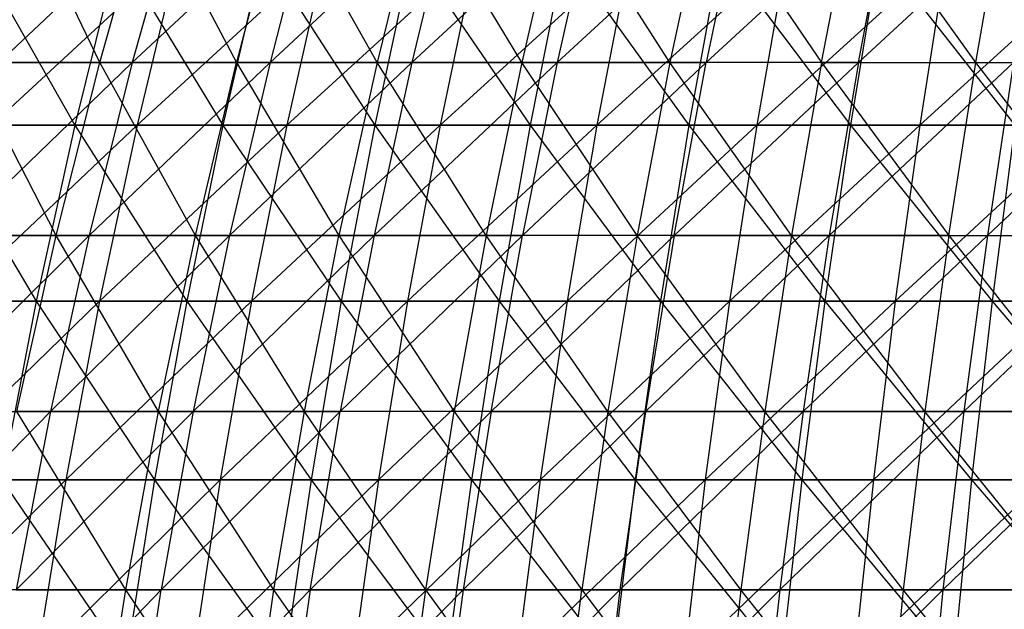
# Model space of a CAD drawing. Extents: x -125 to 125, y -143 to 0.
# Tile 211 of 256: x -31 to -18, y -66 to -58. Entities that reach past the tile are written whole.
import ezdxf

# ---------------------------------------------------------------- set-up
doc = ezdxf.new("R2010")
doc.units = 0
doc.header["$LTSCALE"] = 25.4
doc.layers.get('0').update_dxf_attribs({"linetype": 'CONTINUOUS'})

# ---------------------------------------------------------------- blocks, each defined once
blk = doc.blocks.new('NL2500027000_STL_3')
at = {"color": 0}
for p, q in [((-29.325, -56.53, -40.438), (-31.726, -58.784, -39.958)), ((-29.325, -56.53, -40.438), (-31.726, -58.784, -39.958)), ((-30.385, -58.784, 40.986), (-31.471, -56.53, 38.792)), ((-30.385, -58.784, 40.986), (-31.471, -56.53, 38.792)), ((-30.385, -58.784, 40.986), (-29.749, -56.53, 40.127)), ((-30.385, -58.784, 40.986), (-29.749, -56.53, 40.127)), ((-29.325, -56.53, -40.438), (-29.952, -58.784, -41.304)), ((-29.952, -58.784, -41.304), (-27.533, -56.53, -41.679)), ((-29.325, -56.53, -40.438), (-29.952, -58.784, -41.304)), ((-29.952, -58.784, -41.304), (-27.533, -56.53, -41.679)), ((-29.749, -56.53, 40.127), (-28.569, -58.784, 42.273)), ((-29.749, -56.53, 40.127), (-28.569, -58.784, 42.273)), ((-27.97, -56.53, 41.387), (-28.569, -58.784, 42.273)), ((-27.97, -56.53, 41.387), (-28.569, -58.784, 42.273)), ((-27.533, -56.53, -41.679), (-28.122, -58.784, -42.571)), ((-28.122, -58.784, -42.571), (-25.689, -56.53, -42.84)), ((-27.533, -56.53, -41.679), (-28.122, -58.784, -42.571)), ((-28.122, -58.784, -42.571), (-25.689, -56.53, -42.84)), ((-26.698, -58.784, 43.479), (-27.97, -56.53, 41.387)), ((-26.698, -58.784, 43.479), (-27.97, -56.53, 41.387)), ((-26.138, -56.53, 42.567), (-26.698, -58.784, 43.479)), ((-26.138, -56.53, 42.567), (-26.698, -58.784, 43.479)), ((-25.689, -56.53, -42.84), (-26.239, -58.784, -43.757)), ((-26.239, -58.784, -43.757), (-23.795, -56.53, -43.92)), ((-25.689, -56.53, -42.84), (-26.239, -58.784, -43.757)), ((-26.239, -58.784, -43.757), (-23.795, -56.53, -43.92)), ((-24.776, -58.784, 44.602), (-26.138, -56.53, 42.567)), ((-24.776, -58.784, 44.602), (-26.138, -56.53, 42.567)), ((-24.256, -56.53, 43.667), (-24.776, -58.784, 44.602)), ((-24.256, -56.53, 43.667), (-24.776, -58.784, 44.602)), ((-23.795, -56.53, -43.92), (-24.305, -58.784, -44.86)), ((-24.305, -58.784, -44.86), (-21.857, -56.53, -44.916)), ((-23.795, -56.53, -43.92), (-24.305, -58.784, -44.86)), ((-24.305, -58.784, -44.86), (-21.857, -56.53, -44.916)), ((-22.807, -58.784, 45.64), (-24.256, -56.53, 43.667)), ((-22.807, -58.784, 45.64), (-24.256, -56.53, 43.667)), ((-22.329, -56.53, 44.684), (-22.807, -58.784, 45.64)), ((-22.329, -56.53, 44.684), (-22.807, -58.784, 45.64)), ((-22.329, -56.53, 44.684), (-20.794, -58.784, 46.592)), ((-22.329, -56.53, 44.684), (-20.794, -58.784, 46.592)), ((-19.877, -56.53, -45.827), (-22.325, -58.784, -45.878)), ((-21.857, -56.53, -44.916), (-22.325, -58.784, -45.878)), ((-19.877, -56.53, -45.827), (-22.325, -58.784, -45.878)), ((-21.857, -56.53, -44.916), (-22.325, -58.784, -45.878)), ((-20.794, -58.784, 46.592), (-20.358, -56.53, 45.615)), ((-20.794, -58.784, 46.592), (-20.358, -56.53, 45.615)), ((-18.742, -58.784, 47.454), (-20.358, -56.53, 45.615)), ((-18.742, -58.784, 47.454), (-20.358, -56.53, 45.615)), ((-20.303, -58.784, -46.808), (-19.877, -56.53, -45.827)), ((-20.303, -58.784, -46.808), (-19.877, -56.53, -45.827)), ((-20.303, -58.784, -46.808), (-17.859, -56.53, -46.65)), ((-20.303, -58.784, -46.808), (-17.859, -56.53, -46.65)), ((-18.742, -58.784, 47.454), (-18.349, -56.53, 46.46)), ((-18.742, -58.784, 47.454), (-18.349, -56.53, 46.46)), ((-32.022, -57.321, 43.835), (-30.714, -59.617, 45.996)), ((-32.022, -57.321, 43.835), (-30.714, -59.617, 45.996)), ((-29.335, -57.321, -45.676), (-31.823, -59.617, -45.236)), ((-29.335, -57.321, -45.676), (-31.823, -59.617, -45.236)), ((-30.146, -57.321, 45.146), (-30.714, -59.617, 45.996)), ((-30.146, -57.321, 45.146), (-30.714, -59.617, 45.996)), ((-30.146, -57.321, 45.146), (-28.747, -59.617, 47.25)), ((-30.146, -57.321, 45.146), (-28.747, -59.617, 47.25)), ((-29.335, -57.321, -45.676), (-29.888, -59.617, -46.537)), ((-29.335, -57.321, -45.676), (-29.888, -59.617, -46.537)), ((-27.384, -57.321, -46.872), (-29.888, -59.617, -46.537)), ((-27.384, -57.321, -46.872), (-29.888, -59.617, -46.537)), ((-28.216, -57.321, 46.376), (-28.747, -59.617, 47.25)), ((-28.216, -57.321, 46.376), (-28.747, -59.617, 47.25)), ((-28.216, -57.321, 46.376), (-26.73, -59.617, 48.42)), ((-28.216, -57.321, 46.376), (-26.73, -59.617, 48.42)), ((-27.384, -57.321, -46.872), (-27.899, -59.617, -47.755)), ((-27.384, -57.321, -46.872), (-27.899, -59.617, -47.755)), ((-25.383, -57.321, -47.985), (-27.899, -59.617, -47.755)), ((-25.383, -57.321, -47.985), (-27.899, -59.617, -47.755)), ((-26.236, -57.321, 47.525), (-26.73, -59.617, 48.42)), ((-26.236, -57.321, 47.525), (-26.73, -59.617, 48.42)), ((-26.236, -57.321, 47.525), (-24.665, -59.617, 49.504)), ((-26.236, -57.321, 47.525), (-24.665, -59.617, 49.504)), ((-25.383, -57.321, -47.985), (-25.861, -59.617, -48.889)), ((-25.383, -57.321, -47.985), (-25.861, -59.617, -48.889)), ((-23.338, -57.321, -49.013), (-25.861, -59.617, -48.889)), ((-23.338, -57.321, -49.013), (-25.861, -59.617, -48.889)), ((-24.209, -57.321, 48.588), (-24.665, -59.617, 49.504)), ((-24.209, -57.321, 48.588), (-24.665, -59.617, 49.504)), ((-24.209, -57.321, 48.588), (-22.556, -59.617, 50.499)), ((-24.209, -57.321, 48.588), (-22.556, -59.617, 50.499)), ((-23.338, -57.321, -49.013), (-23.777, -59.617, -49.936)), ((-23.338, -57.321, -49.013), (-23.777, -59.617, -49.936)), ((-21.251, -57.321, -49.953), (-23.777, -59.617, -49.936)), ((-21.251, -57.321, -49.953), (-23.777, -59.617, -49.936)), ((-22.139, -57.321, 49.566), (-22.556, -59.617, 50.499)), ((-22.139, -57.321, 49.566), (-22.556, -59.617, 50.499)), ((-22.139, -57.321, 49.566), (-20.407, -59.617, 51.405)), ((-22.139, -57.321, 49.566), (-20.407, -59.617, 51.405)), ((-21.251, -57.321, -49.953), (-21.651, -59.617, -50.894)), ((-21.251, -57.321, -49.953), (-21.651, -59.617, -50.894)), ((-19.126, -57.321, -50.804), (-21.651, -59.617, -50.894)), ((-19.126, -57.321, -50.804), (-21.651, -59.617, -50.894)), ((-20.03, -57.321, 50.455), (-20.407, -59.617, 51.405)), ((-20.03, -57.321, 50.455), (-20.407, -59.617, 51.405)), ((-20.03, -57.321, 50.455), (-18.222, -59.617, 52.22)), ((-20.03, -57.321, 50.455), (-18.222, -59.617, 52.22)), ((-19.126, -57.321, -50.804), (-19.486, -59.617, -51.761)), ((-19.126, -57.321, -50.804), (-19.486, -59.617, -51.761)), ((-16.967, -57.321, -51.565), (-19.486, -59.617, -51.761)), ((-16.967, -57.321, -51.565), (-19.486, -59.617, -51.761)), ((-32.331, -61.081, -40.72), (-29.952, -58.784, -41.304)), ((-32.331, -61.081, -40.72), (-29.952, -58.784, -41.304)), ((-30.385, -58.784, 40.986), (-32.144, -58.784, 39.622)), ((-30.385, -58.784, 40.986), (-32.144, -58.784, 39.622)), ((-30.965, -61.081, 41.768), (-32.144, -58.784, 39.622)), ((-30.965, -61.081, 41.768), (-32.144, -58.784, 39.622)), ((-31.726, -58.784, -39.958), (-29.952, -58.784, -41.304)), ((-31.726, -58.784, -39.958), (-29.952, -58.784, -41.304)), ((-30.965, -61.081, 41.768), (-30.385, -58.784, 40.986)), ((-30.965, -61.081, 41.768), (-30.385, -58.784, 40.986)), ((-29.952, -58.784, -41.304), (-30.524, -61.081, -42.092)), ((-30.524, -61.081, -42.092), (-28.122, -58.784, -42.571)), ((-29.952, -58.784, -41.304), (-30.524, -61.081, -42.092)), ((-30.524, -61.081, -42.092), (-28.122, -58.784, -42.571)), ((-28.569, -58.784, 42.273), (-30.385, -58.784, 40.986)), ((-28.569, -58.784, 42.273), (-30.385, -58.784, 40.986)), ((-29.114, -61.081, 43.079), (-30.385, -58.784, 40.986)), ((-29.114, -61.081, 43.079), (-30.385, -58.784, 40.986)), ((-29.952, -58.784, -41.304), (-28.122, -58.784, -42.571)), ((-29.952, -58.784, -41.304), (-28.122, -58.784, -42.571)), ((-29.114, -61.081, 43.079), (-28.569, -58.784, 42.273)), ((-29.114, -61.081, 43.079), (-28.569, -58.784, 42.273)), ((-28.122, -58.784, -42.571), (-28.659, -61.081, -43.383)), ((-28.659, -61.081, -43.383), (-26.239, -58.784, -43.757)), ((-28.122, -58.784, -42.571), (-28.659, -61.081, -43.383)), ((-28.659, -61.081, -43.383), (-26.239, -58.784, -43.757)), ((-28.569, -58.784, 42.273), (-27.207, -61.081, 44.308)), ((-26.698, -58.784, 43.479), (-28.569, -58.784, 42.273)), ((-26.698, -58.784, 43.479), (-28.569, -58.784, 42.273)), ((-28.569, -58.784, 42.273), (-27.207, -61.081, 44.308)), ((-28.122, -58.784, -42.571), (-26.239, -58.784, -43.757)), ((-28.122, -58.784, -42.571), (-26.239, -58.784, -43.757)), ((-26.698, -58.784, 43.479), (-27.207, -61.081, 44.308)), ((-26.698, -58.784, 43.479), (-27.207, -61.081, 44.308)), ((-26.239, -58.784, -43.757), (-26.739, -61.081, -44.592)), ((-26.739, -61.081, -44.592), (-24.305, -58.784, -44.86)), ((-26.239, -58.784, -43.757), (-26.739, -61.081, -44.592)), ((-26.739, -61.081, -44.592), (-24.305, -58.784, -44.86)), ((-24.776, -58.784, 44.602), (-26.698, -58.784, 43.479)), ((-24.776, -58.784, 44.602), (-26.698, -58.784, 43.479)), ((-25.248, -61.081, 45.453), (-26.698, -58.784, 43.479)), ((-25.248, -61.081, 45.453), (-26.698, -58.784, 43.479)), ((-26.239, -58.784, -43.757), (-24.305, -58.784, -44.86)), ((-26.239, -58.784, -43.757), (-24.305, -58.784, -44.86)), ((-24.776, -58.784, 44.602), (-25.248, -61.081, 45.453)), ((-24.776, -58.784, 44.602), (-25.248, -61.081, 45.453)), ((-22.807, -58.784, 45.64), (-24.776, -58.784, 44.602)), ((-22.807, -58.784, 45.64), (-24.776, -58.784, 44.602)), ((-23.242, -61.081, 46.511), (-24.776, -58.784, 44.602)), ((-23.242, -61.081, 46.511), (-24.776, -58.784, 44.602)), ((-22.325, -58.784, -45.878), (-24.768, -61.081, -45.716)), ((-24.305, -58.784, -44.86), (-24.768, -61.081, -45.716)), ((-22.325, -58.784, -45.878), (-24.768, -61.081, -45.716)), ((-24.305, -58.784, -44.86), (-24.768, -61.081, -45.716)), ((-24.305, -58.784, -44.86), (-22.325, -58.784, -45.878)), ((-24.305, -58.784, -44.86), (-22.325, -58.784, -45.878)), ((-22.807, -58.784, 45.64), (-23.242, -61.081, 46.511)), ((-22.807, -58.784, 45.64), (-23.242, -61.081, 46.511)), ((-20.794, -58.784, 46.592), (-22.807, -58.784, 45.64)), ((-20.794, -58.784, 46.592), (-22.807, -58.784, 45.64)), ((-21.191, -61.081, 47.48), (-22.807, -58.784, 45.64)), ((-21.191, -61.081, 47.48), (-22.807, -58.784, 45.64)), ((-22.751, -61.081, -46.753), (-22.325, -58.784, -45.878)), ((-22.751, -61.081, -46.753), (-22.325, -58.784, -45.878)), ((-22.751, -61.081, -46.753), (-20.303, -58.784, -46.808)), ((-22.751, -61.081, -46.753), (-20.303, -58.784, -46.808)), ((-20.303, -58.784, -46.808), (-22.325, -58.784, -45.878)), ((-20.303, -58.784, -46.808), (-22.325, -58.784, -45.878)), ((-20.794, -58.784, 46.592), (-21.191, -61.081, 47.48)), ((-20.794, -58.784, 46.592), (-21.191, -61.081, 47.48)), ((-20.794, -58.784, 46.592), (-19.1, -61.081, 48.359)), ((-20.794, -58.784, 46.592), (-19.1, -61.081, 48.359)), ((-20.794, -58.784, 46.592), (-18.742, -58.784, 47.454)), ((-20.794, -58.784, 46.592), (-18.742, -58.784, 47.454)), ((-20.303, -58.784, -46.808), (-20.69, -61.081, -47.701)), ((-20.69, -61.081, -47.701), (-18.242, -58.784, -47.649)), ((-20.303, -58.784, -46.808), (-20.69, -61.081, -47.701)), ((-20.69, -61.081, -47.701), (-18.242, -58.784, -47.649)), ((-20.303, -58.784, -46.808), (-18.242, -58.784, -47.649)), ((-20.303, -58.784, -46.808), (-18.242, -58.784, -47.649)), ((-19.1, -61.081, 48.359), (-18.742, -58.784, 47.454)), ((-19.1, -61.081, 48.359), (-18.742, -58.784, 47.454)), ((-16.972, -61.081, 49.146), (-18.742, -58.784, 47.454)), ((-18.742, -58.784, 47.454), (-16.654, -58.784, 48.227)), ((-18.742, -58.784, 47.454), (-16.654, -58.784, 48.227)), ((-16.972, -61.081, 49.146), (-18.742, -58.784, 47.454)), ((-18.242, -58.784, -47.649), (-18.589, -61.081, -48.558)), ((-18.589, -61.081, -48.558), (-16.146, -58.784, -48.399)), ((-18.242, -58.784, -47.649), (-18.589, -61.081, -48.558)), ((-18.589, -61.081, -48.558), (-16.146, -58.784, -48.399)), ((-32.625, -59.617, 44.66), (-30.714, -59.617, 45.996)), ((-32.625, -59.617, 44.66), (-30.714, -59.617, 45.996)), ((-32.625, -59.617, 44.66), (-31.228, -61.953, 46.766)), ((-32.625, -59.617, 44.66), (-31.228, -61.953, 46.766)), ((-29.888, -59.617, -46.537), (-32.356, -61.953, -45.993)), ((-29.888, -59.617, -46.537), (-32.356, -61.953, -45.993)), ((-29.888, -59.617, -46.537), (-31.823, -59.617, -45.236)), ((-29.888, -59.617, -46.537), (-31.823, -59.617, -45.236)), ((-30.714, -59.617, 45.996), (-31.228, -61.953, 46.766)), ((-30.714, -59.617, 45.996), (-31.228, -61.953, 46.766)), ((-30.714, -59.617, 45.996), (-28.747, -59.617, 47.25)), ((-30.714, -59.617, 45.996), (-28.747, -59.617, 47.25)), ((-30.714, -59.617, 45.996), (-29.228, -61.953, 48.041)), ((-30.714, -59.617, 45.996), (-29.228, -61.953, 48.041)), ((-29.888, -59.617, -46.537), (-30.388, -61.953, -47.316)), ((-29.888, -59.617, -46.537), (-30.388, -61.953, -47.316)), ((-27.899, -59.617, -47.755), (-30.388, -61.953, -47.316)), ((-27.899, -59.617, -47.755), (-30.388, -61.953, -47.316)), ((-27.899, -59.617, -47.755), (-29.888, -59.617, -46.537)), ((-27.899, -59.617, -47.755), (-29.888, -59.617, -46.537)), ((-28.747, -59.617, 47.25), (-29.228, -61.953, 48.041)), ((-28.747, -59.617, 47.25), (-29.228, -61.953, 48.041)), ((-28.747, -59.617, 47.25), (-26.73, -59.617, 48.42)), ((-28.747, -59.617, 47.25), (-26.73, -59.617, 48.42)), ((-28.747, -59.617, 47.25), (-27.177, -61.953, 49.23)), ((-28.747, -59.617, 47.25), (-27.177, -61.953, 49.23)), ((-27.899, -59.617, -47.755), (-28.366, -61.953, -48.555)), ((-27.899, -59.617, -47.755), (-28.366, -61.953, -48.555)), ((-25.861, -59.617, -48.889), (-28.366, -61.953, -48.555)), ((-25.861, -59.617, -48.889), (-28.366, -61.953, -48.555)), ((-25.861, -59.617, -48.889), (-27.899, -59.617, -47.755)), ((-25.861, -59.617, -48.889), (-27.899, -59.617, -47.755)), ((-26.73, -59.617, 48.42), (-27.177, -61.953, 49.23)), ((-26.73, -59.617, 48.42), (-27.177, -61.953, 49.23)), ((-26.73, -59.617, 48.42), (-24.665, -59.617, 49.504)), ((-26.73, -59.617, 48.42), (-24.665, -59.617, 49.504)), ((-26.73, -59.617, 48.42), (-25.078, -61.953, 50.332)), ((-26.73, -59.617, 48.42), (-25.078, -61.953, 50.332)), ((-25.861, -59.617, -48.889), (-26.294, -61.953, -49.707)), ((-25.861, -59.617, -48.889), (-26.294, -61.953, -49.707)), ((-23.777, -59.617, -49.936), (-26.294, -61.953, -49.707)), ((-23.777, -59.617, -49.936), (-26.294, -61.953, -49.707)), ((-23.777, -59.617, -49.936), (-25.861, -59.617, -48.889)), ((-23.777, -59.617, -49.936), (-25.861, -59.617, -48.889)), ((-24.665, -59.617, 49.504), (-25.078, -61.953, 50.332)), ((-24.665, -59.617, 49.504), (-25.078, -61.953, 50.332)), ((-24.665, -59.617, 49.504), (-22.556, -59.617, 50.499)), ((-24.665, -59.617, 49.504), (-22.556, -59.617, 50.499)), ((-24.665, -59.617, 49.504), (-22.933, -61.953, 51.345)), ((-24.665, -59.617, 49.504), (-22.933, -61.953, 51.345)), ((-23.777, -59.617, -49.936), (-24.175, -61.953, -50.772)), ((-23.777, -59.617, -49.936), (-24.175, -61.953, -50.772)), ((-21.651, -59.617, -50.894), (-24.175, -61.953, -50.772)), ((-21.651, -59.617, -50.894), (-24.175, -61.953, -50.772)), ((-21.651, -59.617, -50.894), (-23.777, -59.617, -49.936)), ((-21.651, -59.617, -50.894), (-23.777, -59.617, -49.936)), ((-22.556, -59.617, 50.499), (-22.933, -61.953, 51.345)), ((-22.556, -59.617, 50.499), (-22.933, -61.953, 51.345)), ((-22.556, -59.617, 50.499), (-20.407, -59.617, 51.405)), ((-22.556, -59.617, 50.499), (-20.407, -59.617, 51.405)), ((-22.556, -59.617, 50.499), (-20.749, -61.953, 52.266)), ((-22.556, -59.617, 50.499), (-20.749, -61.953, 52.266)), ((-21.651, -59.617, -50.894), (-22.014, -61.953, -51.746)), ((-21.651, -59.617, -50.894), (-22.014, -61.953, -51.746)), ((-19.486, -59.617, -51.761), (-22.014, -61.953, -51.746)), ((-19.486, -59.617, -51.761), (-22.014, -61.953, -51.746)), ((-19.486, -59.617, -51.761), (-21.651, -59.617, -50.894)), ((-19.486, -59.617, -51.761), (-21.651, -59.617, -50.894)), ((-20.407, -59.617, 51.405), (-20.749, -61.953, 52.266)), ((-20.407, -59.617, 51.405), (-20.749, -61.953, 52.266)), ((-20.407, -59.617, 51.405), (-18.222, -59.617, 52.22)), ((-20.407, -59.617, 51.405), (-18.222, -59.617, 52.22)), ((-20.407, -59.617, 51.405), (-18.527, -61.953, 53.094)), ((-20.407, -59.617, 51.405), (-18.527, -61.953, 53.094)), ((-19.486, -59.617, -51.761), (-19.813, -61.953, -52.628)), ((-19.486, -59.617, -51.761), (-19.813, -61.953, -52.628)), ((-17.287, -59.617, -52.537), (-19.813, -61.953, -52.628)), ((-17.287, -59.617, -52.537), (-19.813, -61.953, -52.628)), ((-17.287, -59.617, -52.537), (-19.486, -59.617, -51.761)), ((-17.287, -59.617, -52.537), (-19.486, -59.617, -51.761)), ((-18.222, -59.617, 52.22), (-18.527, -61.953, 53.094)), ((-18.222, -59.617, 52.22), (-18.527, -61.953, 53.094)), ((-32.875, -63.417, -41.406), (-30.524, -61.081, -42.092)), ((-32.875, -63.417, -41.406), (-30.524, -61.081, -42.092)), ((-30.965, -61.081, 41.768), (-32.757, -61.081, 40.378)), ((-30.965, -61.081, 41.768), (-32.757, -61.081, 40.378)), ((-32.331, -61.081, -40.72), (-30.524, -61.081, -42.092)), ((-32.331, -61.081, -40.72), (-30.524, -61.081, -42.092)), ((-31.486, -63.417, 42.471), (-30.965, -61.081, 41.768)), ((-31.486, -63.417, 42.471), (-30.965, -61.081, 41.768)), ((-30.524, -61.081, -42.092), (-31.038, -63.417, -42.8)), ((-31.038, -63.417, -42.8), (-28.659, -61.081, -43.383)), ((-30.524, -61.081, -42.092), (-31.038, -63.417, -42.8)), ((-31.038, -63.417, -42.8), (-28.659, -61.081, -43.383)), ((-29.114, -61.081, 43.079), (-30.965, -61.081, 41.768)), ((-29.114, -61.081, 43.079), (-30.965, -61.081, 41.768)), ((-29.604, -63.417, 43.804), (-30.965, -61.081, 41.768)), ((-29.604, -63.417, 43.804), (-30.965, -61.081, 41.768)), ((-30.524, -61.081, -42.092), (-28.659, -61.081, -43.383)), ((-30.524, -61.081, -42.092), (-28.659, -61.081, -43.383)), ((-29.604, -63.417, 43.804), (-29.114, -61.081, 43.079)), ((-29.604, -63.417, 43.804), (-29.114, -61.081, 43.079)), ((-28.659, -61.081, -43.383), (-29.141, -63.417, -44.113)), ((-29.141, -63.417, -44.113), (-26.739, -61.081, -44.592)), ((-28.659, -61.081, -43.383), (-29.141, -63.417, -44.113)), ((-29.141, -63.417, -44.113), (-26.739, -61.081, -44.592)), ((-27.207, -61.081, 44.308), (-29.114, -61.081, 43.079)), ((-27.207, -61.081, 44.308), (-29.114, -61.081, 43.079)), ((-27.665, -63.417, 45.054), (-29.114, -61.081, 43.079)), ((-27.665, -63.417, 45.054), (-29.114, -61.081, 43.079)), ((-28.659, -61.081, -43.383), (-26.739, -61.081, -44.592)), ((-28.659, -61.081, -43.383), (-26.739, -61.081, -44.592)), ((-27.665, -63.417, 45.054), (-27.207, -61.081, 44.308)), ((-27.665, -63.417, 45.054), (-27.207, -61.081, 44.308)), ((-27.207, -61.081, 44.308), (-25.673, -63.417, 46.218)), ((-25.248, -61.081, 45.453), (-27.207, -61.081, 44.308)), ((-25.248, -61.081, 45.453), (-27.207, -61.081, 44.308)), ((-27.207, -61.081, 44.308), (-25.673, -63.417, 46.218)), ((-24.768, -61.081, -45.716), (-27.189, -63.417, -45.343)), ((-26.739, -61.081, -44.592), (-27.189, -63.417, -45.343)), ((-24.768, -61.081, -45.716), (-27.189, -63.417, -45.343)), ((-26.739, -61.081, -44.592), (-27.189, -63.417, -45.343)), ((-26.739, -61.081, -44.592), (-24.768, -61.081, -45.716)), ((-26.739, -61.081, -44.592), (-24.768, -61.081, -45.716)), ((-25.248, -61.081, 45.453), (-25.673, -63.417, 46.218)), ((-25.248, -61.081, 45.453), (-25.673, -63.417, 46.218)), ((-23.242, -61.081, 46.511), (-25.248, -61.081, 45.453)), ((-23.242, -61.081, 46.511), (-25.248, -61.081, 45.453)), ((-23.633, -63.417, 47.294), (-25.248, -61.081, 45.453)), ((-23.633, -63.417, 47.294), (-25.248, -61.081, 45.453)), ((-25.185, -63.417, -46.485), (-24.768, -61.081, -45.716)), ((-25.185, -63.417, -46.485), (-24.768, -61.081, -45.716)), ((-25.185, -63.417, -46.485), (-22.751, -61.081, -46.753)), ((-25.185, -63.417, -46.485), (-22.751, -61.081, -46.753)), ((-22.751, -61.081, -46.753), (-24.768, -61.081, -45.716)), ((-22.751, -61.081, -46.753), (-24.768, -61.081, -45.716)), ((-23.242, -61.081, 46.511), (-23.633, -63.417, 47.294)), ((-23.242, -61.081, 46.511), (-23.633, -63.417, 47.294)), ((-21.191, -61.081, 47.48), (-23.242, -61.081, 46.511)), ((-21.191, -61.081, 47.48), (-23.242, -61.081, 46.511)), ((-21.547, -63.417, 48.279), (-23.242, -61.081, 46.511)), ((-21.547, -63.417, 48.279), (-23.242, -61.081, 46.511)), ((-22.751, -61.081, -46.753), (-23.134, -63.417, -47.54)), ((-23.134, -63.417, -47.54), (-20.69, -61.081, -47.701)), ((-22.751, -61.081, -46.753), (-23.134, -63.417, -47.54)), ((-23.134, -63.417, -47.54), (-20.69, -61.081, -47.701)), ((-22.751, -61.081, -46.753), (-20.69, -61.081, -47.701)), ((-22.751, -61.081, -46.753), (-20.69, -61.081, -47.701)), ((-21.191, -61.081, 47.48), (-21.547, -63.417, 48.279)), ((-21.191, -61.081, 47.48), (-21.547, -63.417, 48.279)), ((-19.1, -61.081, 48.359), (-21.191, -61.081, 47.48)), ((-19.1, -61.081, 48.359), (-21.191, -61.081, 47.48)), ((-19.421, -63.417, 49.173), (-21.191, -61.081, 47.48)), ((-19.421, -63.417, 49.173), (-21.191, -61.081, 47.48)), ((-20.69, -61.081, -47.701), (-21.038, -63.417, -48.504)), ((-21.038, -63.417, -48.504), (-18.589, -61.081, -48.558)), ((-20.69, -61.081, -47.701), (-21.038, -63.417, -48.504)), ((-21.038, -63.417, -48.504), (-18.589, -61.081, -48.558)), ((-20.69, -61.081, -47.701), (-18.589, -61.081, -48.558)), ((-20.69, -61.081, -47.701), (-18.589, -61.081, -48.558)), ((-19.1, -61.081, 48.359), (-19.421, -63.417, 49.173)), ((-19.1, -61.081, 48.359), (-19.421, -63.417, 49.173)), ((-19.1, -61.081, 48.359), (-17.258, -63.417, 49.974)), ((-19.1, -61.081, 48.359), (-17.258, -63.417, 49.974)), ((-19.1, -61.081, 48.359), (-16.972, -61.081, 49.146)), ((-19.1, -61.081, 48.359), (-16.972, -61.081, 49.146)), ((-18.589, -61.081, -48.558), (-18.902, -63.417, -49.375)), ((-18.902, -63.417, -49.375), (-16.454, -61.081, -49.322)), ((-18.589, -61.081, -48.558), (-18.902, -63.417, -49.375)), ((-18.902, -63.417, -49.375), (-16.454, -61.081, -49.322)), ((-18.589, -61.081, -48.558), (-16.454, -61.081, -49.322)), ((-18.589, -61.081, -48.558), (-16.454, -61.081, -49.322)), ((-33.171, -61.953, 45.408), (-31.228, -61.953, 46.766)), ((-33.171, -61.953, 45.408), (-31.228, -61.953, 46.766)), ((-30.388, -61.953, -47.316), (-32.831, -64.327, -46.669)), ((-30.388, -61.953, -47.316), (-32.831, -64.327, -46.669)), ((-30.388, -61.953, -47.316), (-32.356, -61.953, -45.993)), ((-30.388, -61.953, -47.316), (-32.356, -61.953, -45.993)), ((-31.228, -61.953, 46.766), (-31.687, -64.327, 47.454)), ((-31.228, -61.953, 46.766), (-31.687, -64.327, 47.454)), ((-31.228, -61.953, 46.766), (-29.228, -61.953, 48.041)), ((-31.228, -61.953, 46.766), (-29.228, -61.953, 48.041)), ((-31.228, -61.953, 46.766), (-29.658, -64.327, 48.747)), ((-31.228, -61.953, 46.766), (-29.658, -64.327, 48.747)), ((-30.388, -61.953, -47.316), (-30.835, -64.327, -48.011)), ((-30.388, -61.953, -47.316), (-30.835, -64.327, -48.011)), ((-28.366, -61.953, -48.555), (-30.835, -64.327, -48.011)), ((-28.366, -61.953, -48.555), (-30.835, -64.327, -48.011)), ((-28.366, -61.953, -48.555), (-30.388, -61.953, -47.316)), ((-28.366, -61.953, -48.555), (-30.388, -61.953, -47.316)), ((-29.228, -61.953, 48.041), (-29.658, -64.327, 48.747)), ((-29.228, -61.953, 48.041), (-29.658, -64.327, 48.747)), ((-29.228, -61.953, 48.041), (-27.177, -61.953, 49.23)), ((-29.228, -61.953, 48.041), (-27.177, -61.953, 49.23)), ((-29.228, -61.953, 48.041), (-27.577, -64.327, 49.954)), ((-29.228, -61.953, 48.041), (-27.577, -64.327, 49.954)), ((-28.366, -61.953, -48.555), (-28.783, -64.327, -49.269)), ((-28.366, -61.953, -48.555), (-28.783, -64.327, -49.269)), ((-26.294, -61.953, -49.707), (-28.783, -64.327, -49.269)), ((-26.294, -61.953, -49.707), (-28.783, -64.327, -49.269)), ((-26.294, -61.953, -49.707), (-28.366, -61.953, -48.555)), ((-26.294, -61.953, -49.707), (-28.366, -61.953, -48.555)), ((-27.177, -61.953, 49.23), (-27.577, -64.327, 49.954)), ((-27.177, -61.953, 49.23), (-27.577, -64.327, 49.954)), ((-27.177, -61.953, 49.23), (-25.078, -61.953, 50.332)), ((-27.177, -61.953, 49.23), (-25.078, -61.953, 50.332)), ((-27.177, -61.953, 49.23), (-25.446, -64.327, 51.072)), ((-27.177, -61.953, 49.23), (-25.446, -64.327, 51.072)), ((-26.294, -61.953, -49.707), (-26.681, -64.327, -50.438)), ((-26.294, -61.953, -49.707), (-26.681, -64.327, -50.438)), ((-24.175, -61.953, -50.772), (-26.681, -64.327, -50.438)), ((-24.175, -61.953, -50.772), (-26.681, -64.327, -50.438)), ((-24.175, -61.953, -50.772), (-26.294, -61.953, -49.707)), ((-24.175, -61.953, -50.772), (-26.294, -61.953, -49.707)), ((-25.078, -61.953, 50.332), (-25.446, -64.327, 51.072)), ((-25.078, -61.953, 50.332), (-25.446, -64.327, 51.072)), ((-25.078, -61.953, 50.332), (-22.933, -61.953, 51.345)), ((-25.078, -61.953, 50.332), (-22.933, -61.953, 51.345)), ((-25.078, -61.953, 50.332), (-23.271, -64.327, 52.1)), ((-25.078, -61.953, 50.332), (-23.271, -64.327, 52.1)), ((-24.175, -61.953, -50.772), (-24.531, -64.327, -51.518)), ((-24.175, -61.953, -50.772), (-24.531, -64.327, -51.518)), ((-22.014, -61.953, -51.746), (-24.531, -64.327, -51.518)), ((-22.014, -61.953, -51.746), (-24.531, -64.327, -51.518)), ((-22.014, -61.953, -51.746), (-24.175, -61.953, -50.772)), ((-22.014, -61.953, -51.746), (-24.175, -61.953, -50.772)), ((-22.933, -61.953, 51.345), (-23.271, -64.327, 52.1)), ((-22.933, -61.953, 51.345), (-23.271, -64.327, 52.1)), ((-22.933, -61.953, 51.345), (-20.749, -61.953, 52.266)), ((-22.933, -61.953, 51.345), (-20.749, -61.953, 52.266)), ((-22.933, -61.953, 51.345), (-21.054, -64.327, 53.034)), ((-22.933, -61.953, 51.345), (-21.054, -64.327, 53.034)), ((-22.014, -61.953, -51.746), (-22.337, -64.327, -52.507)), ((-22.014, -61.953, -51.746), (-22.337, -64.327, -52.507)), ((-19.813, -61.953, -52.628), (-22.337, -64.327, -52.507)), ((-19.813, -61.953, -52.628), (-22.337, -64.327, -52.507)), ((-19.813, -61.953, -52.628), (-22.014, -61.953, -51.746)), ((-19.813, -61.953, -52.628), (-22.014, -61.953, -51.746)), ((-20.749, -61.953, 52.266), (-21.054, -64.327, 53.034)), ((-20.749, -61.953, 52.266), (-21.054, -64.327, 53.034)), ((-20.749, -61.953, 52.266), (-18.527, -61.953, 53.094)), ((-20.749, -61.953, 52.266), (-18.527, -61.953, 53.094)), ((-20.749, -61.953, 52.266), (-18.799, -64.327, 53.875)), ((-20.749, -61.953, 52.266), (-18.799, -64.327, 53.875)), ((-19.813, -61.953, -52.628), (-20.104, -64.327, -53.402)), ((-19.813, -61.953, -52.628), (-20.104, -64.327, -53.402)), ((-17.576, -61.953, -53.416), (-20.104, -64.327, -53.402)), ((-17.576, -61.953, -53.416), (-20.104, -64.327, -53.402)), ((-17.576, -61.953, -53.416), (-19.813, -61.953, -52.628)), ((-17.576, -61.953, -53.416), (-19.813, -61.953, -52.628)), ((-18.527, -61.953, 53.094), (-18.799, -64.327, 53.875)), ((-18.527, -61.953, 53.094), (-18.799, -64.327, 53.875)), ((-18.527, -61.953, 53.094), (-16.272, -61.953, 53.828)), ((-18.527, -61.953, 53.094), (-16.272, -61.953, 53.828)), ((-18.527, -61.953, 53.094), (-16.511, -64.327, 54.619)), ((-18.527, -61.953, 53.094), (-16.511, -64.327, 54.619)), ((-33.357, -65.788, -42.013), (-31.038, -63.417, -42.8)), ((-33.357, -65.788, -42.013), (-31.038, -63.417, -42.8)), ((-32.875, -63.417, -41.406), (-31.038, -63.417, -42.8)), ((-32.875, -63.417, -41.406), (-31.038, -63.417, -42.8)), ((-31.038, -63.417, -42.8), (-31.493, -65.788, -43.428)), ((-31.493, -65.788, -43.428), (-29.141, -63.417, -44.113)), ((-31.038, -63.417, -42.8), (-31.493, -65.788, -43.428)), ((-31.493, -65.788, -43.428), (-29.141, -63.417, -44.113)), ((-29.604, -63.417, 43.804), (-31.486, -63.417, 42.471)), ((-29.604, -63.417, 43.804), (-31.486, -63.417, 42.471)), ((-30.038, -65.788, 44.447), (-31.486, -63.417, 42.471)), ((-30.038, -65.788, 44.447), (-31.486, -63.417, 42.471)), ((-31.038, -63.417, -42.8), (-29.141, -63.417, -44.113)), ((-31.038, -63.417, -42.8), (-29.141, -63.417, -44.113)), ((-30.038, -65.788, 44.447), (-29.604, -63.417, 43.804)), ((-30.038, -65.788, 44.447), (-29.604, -63.417, 43.804)), ((-27.665, -63.417, 45.054), (-29.604, -63.417, 43.804)), ((-27.665, -63.417, 45.054), (-29.604, -63.417, 43.804)), ((-28.071, -65.788, 45.715), (-29.604, -63.417, 43.804)), ((-28.071, -65.788, 45.715), (-29.604, -63.417, 43.804)), ((-27.189, -63.417, -45.343), (-29.569, -65.788, -44.761)), ((-29.141, -63.417, -44.113), (-29.569, -65.788, -44.761)), ((-27.189, -63.417, -45.343), (-29.569, -65.788, -44.761)), ((-29.141, -63.417, -44.113), (-29.569, -65.788, -44.761)), ((-29.141, -63.417, -44.113), (-27.189, -63.417, -45.343)), ((-29.141, -63.417, -44.113), (-27.189, -63.417, -45.343)), ((-28.071, -65.788, 45.715), (-27.665, -63.417, 45.054)), ((-28.071, -65.788, 45.715), (-27.665, -63.417, 45.054)), ((-25.673, -63.417, 46.218), (-27.665, -63.417, 45.054)), ((-25.673, -63.417, 46.218), (-27.665, -63.417, 45.054)), ((-26.05, -65.788, 46.896), (-27.665, -63.417, 45.054)), ((-26.05, -65.788, 46.896), (-27.665, -63.417, 45.054)), ((-27.588, -65.788, -46.008), (-27.189, -63.417, -45.343)), ((-27.588, -65.788, -46.008), (-27.189, -63.417, -45.343)), ((-27.588, -65.788, -46.008), (-25.185, -63.417, -46.485)), ((-27.588, -65.788, -46.008), (-25.185, -63.417, -46.485)), ((-25.185, -63.417, -46.485), (-27.189, -63.417, -45.343)), ((-25.185, -63.417, -46.485), (-27.189, -63.417, -45.343)), ((-26.05, -65.788, 46.896), (-25.673, -63.417, 46.218)), ((-26.05, -65.788, 46.896), (-25.673, -63.417, 46.218)), ((-25.673, -63.417, 46.218), (-23.98, -65.788, 47.987)), ((-23.633, -63.417, 47.294), (-25.673, -63.417, 46.218)), ((-23.633, -63.417, 47.294), (-25.673, -63.417, 46.218)), ((-25.673, -63.417, 46.218), (-23.98, -65.788, 47.987)), ((-25.185, -63.417, -46.485), (-25.555, -65.788, -47.167)), ((-25.555, -65.788, -47.167), (-23.134, -63.417, -47.54)), ((-25.185, -63.417, -46.485), (-25.555, -65.788, -47.167)), ((-25.555, -65.788, -47.167), (-23.134, -63.417, -47.54)), ((-25.185, -63.417, -46.485), (-23.134, -63.417, -47.54)), ((-25.185, -63.417, -46.485), (-23.134, -63.417, -47.54)), ((-23.633, -63.417, 47.294), (-23.98, -65.788, 47.987)), ((-23.633, -63.417, 47.294), (-23.98, -65.788, 47.987)), ((-21.547, -63.417, 48.279), (-23.633, -63.417, 47.294)), ((-21.547, -63.417, 48.279), (-23.633, -63.417, 47.294)), ((-21.864, -65.788, 48.988), (-23.633, -63.417, 47.294)), ((-21.864, -65.788, 48.988), (-23.633, -63.417, 47.294)), ((-23.134, -63.417, -47.54), (-23.473, -65.788, -48.237)), ((-23.473, -65.788, -48.237), (-21.038, -63.417, -48.504)), ((-23.134, -63.417, -47.54), (-23.473, -65.788, -48.237)), ((-23.473, -65.788, -48.237), (-21.038, -63.417, -48.504)), ((-23.134, -63.417, -47.54), (-21.038, -63.417, -48.504)), ((-23.134, -63.417, -47.54), (-21.038, -63.417, -48.504)), ((-21.547, -63.417, 48.279), (-21.864, -65.788, 48.988)), ((-21.547, -63.417, 48.279), (-21.864, -65.788, 48.988)), ((-19.421, -63.417, 49.173), (-21.547, -63.417, 48.279)), ((-19.421, -63.417, 49.173), (-21.547, -63.417, 48.279)), ((-19.706, -65.788, 49.895), (-21.547, -63.417, 48.279)), ((-19.706, -65.788, 49.895), (-21.547, -63.417, 48.279)), ((-21.038, -63.417, -48.504), (-21.347, -65.788, -49.215)), ((-21.347, -65.788, -49.215), (-18.902, -63.417, -49.375)), ((-21.038, -63.417, -48.504), (-21.347, -65.788, -49.215)), ((-21.347, -65.788, -49.215), (-18.902, -63.417, -49.375)), ((-21.038, -63.417, -48.504), (-18.902, -63.417, -49.375)), ((-21.038, -63.417, -48.504), (-18.902, -63.417, -49.375)), ((-19.421, -63.417, 49.173), (-19.706, -65.788, 49.895)), ((-19.421, -63.417, 49.173), (-19.706, -65.788, 49.895)), ((-17.258, -63.417, 49.974), (-19.421, -63.417, 49.173)), ((-17.258, -63.417, 49.974), (-19.421, -63.417, 49.173)), ((-17.511, -65.788, 50.707), (-19.421, -63.417, 49.173)), ((-17.511, -65.788, 50.707), (-19.421, -63.417, 49.173)), ((-18.902, -63.417, -49.375), (-19.18, -65.788, -50.099)), ((-19.18, -65.788, -50.099), (-16.731, -63.417, -50.153)), ((-18.902, -63.417, -49.375), (-19.18, -65.788, -50.099)), ((-19.18, -65.788, -50.099), (-16.731, -63.417, -50.153)), ((-18.902, -63.417, -49.375), (-16.731, -63.417, -50.153)), ((-18.902, -63.417, -49.375), (-16.731, -63.417, -50.153)), ((-30.835, -64.327, -48.011), (-33.25, -66.732, -47.263)), ((-30.835, -64.327, -48.011), (-33.25, -66.732, -47.263)), ((-30.835, -64.327, -48.011), (-32.831, -64.327, -46.669)), ((-30.835, -64.327, -48.011), (-32.831, -64.327, -46.669)), ((-31.687, -64.327, 47.454), (-29.658, -64.327, 48.747)), ((-31.687, -64.327, 47.454), (-29.658, -64.327, 48.747)), ((-31.687, -64.327, 47.454), (-30.036, -66.732, 49.368)), ((-31.687, -64.327, 47.454), (-30.036, -66.732, 49.368)), ((-30.835, -64.327, -48.011), (-31.228, -66.732, -48.623)), ((-30.835, -64.327, -48.011), (-31.228, -66.732, -48.623)), ((-28.783, -64.327, -49.269), (-31.228, -66.732, -48.623)), ((-28.783, -64.327, -49.269), (-31.228, -66.732, -48.623)), ((-28.783, -64.327, -49.269), (-30.835, -64.327, -48.011)), ((-28.783, -64.327, -49.269), (-30.835, -64.327, -48.011)), ((-29.658, -64.327, 48.747), (-30.036, -66.732, 49.368)), ((-29.658, -64.327, 48.747), (-30.036, -66.732, 49.368)), ((-29.658, -64.327, 48.747), (-27.577, -64.327, 49.954)), ((-29.658, -64.327, 48.747), (-27.577, -64.327, 49.954)), ((-29.658, -64.327, 48.747), (-27.928, -66.732, 50.59)), ((-29.658, -64.327, 48.747), (-27.928, -66.732, 50.59)), ((-28.783, -64.327, -49.269), (-29.15, -66.732, -49.896)), ((-28.783, -64.327, -49.269), (-29.15, -66.732, -49.896)), ((-26.681, -64.327, -50.438), (-29.15, -66.732, -49.896)), ((-26.681, -64.327, -50.438), (-29.15, -66.732, -49.896)), ((-26.681, -64.327, -50.438), (-28.783, -64.327, -49.269)), ((-26.681, -64.327, -50.438), (-28.783, -64.327, -49.269)), ((-27.577, -64.327, 49.954), (-27.928, -66.732, 50.59)), ((-27.577, -64.327, 49.954), (-27.928, -66.732, 50.59)), ((-27.577, -64.327, 49.954), (-25.446, -64.327, 51.072)), ((-27.577, -64.327, 49.954), (-25.446, -64.327, 51.072)), ((-27.577, -64.327, 49.954), (-25.77, -66.732, 51.723)), ((-27.577, -64.327, 49.954), (-25.77, -66.732, 51.723)), ((-26.681, -64.327, -50.438), (-27.021, -66.732, -51.081)), ((-26.681, -64.327, -50.438), (-27.021, -66.732, -51.081)), ((-24.531, -64.327, -51.518), (-27.021, -66.732, -51.081)), ((-24.531, -64.327, -51.518), (-27.021, -66.732, -51.081)), ((-24.531, -64.327, -51.518), (-26.681, -64.327, -50.438)), ((-24.531, -64.327, -51.518), (-26.681, -64.327, -50.438)), ((-25.446, -64.327, 51.072), (-25.77, -66.732, 51.723)), ((-25.446, -64.327, 51.072), (-25.77, -66.732, 51.723)), ((-25.446, -64.327, 51.072), (-23.271, -64.327, 52.1)), ((-25.446, -64.327, 51.072), (-23.271, -64.327, 52.1)), ((-25.446, -64.327, 51.072), (-23.567, -66.732, 52.763)), ((-25.446, -64.327, 51.072), (-23.567, -66.732, 52.763)), ((-24.531, -64.327, -51.518), (-24.843, -66.732, -52.174)), ((-24.531, -64.327, -51.518), (-24.843, -66.732, -52.174)), ((-22.337, -64.327, -52.507), (-24.843, -66.732, -52.174)), ((-22.337, -64.327, -52.507), (-24.843, -66.732, -52.174)), ((-22.337, -64.327, -52.507), (-24.531, -64.327, -51.518)), ((-22.337, -64.327, -52.507), (-24.531, -64.327, -51.518)), ((-23.271, -64.327, 52.1), (-23.567, -66.732, 52.763)), ((-23.271, -64.327, 52.1), (-23.567, -66.732, 52.763)), ((-23.271, -64.327, 52.1), (-21.054, -64.327, 53.034)), ((-23.271, -64.327, 52.1), (-21.054, -64.327, 53.034)), ((-23.271, -64.327, 52.1), (-21.322, -66.732, 53.71)), ((-23.271, -64.327, 52.1), (-21.322, -66.732, 53.71)), ((-22.337, -64.327, -52.507), (-22.622, -66.732, -53.175)), ((-22.337, -64.327, -52.507), (-22.622, -66.732, -53.175)), ((-20.104, -64.327, -53.402), (-22.622, -66.732, -53.175)), ((-20.104, -64.327, -53.402), (-22.622, -66.732, -53.175)), ((-20.104, -64.327, -53.402), (-22.337, -64.327, -52.507)), ((-20.104, -64.327, -53.402), (-22.337, -64.327, -52.507)), ((-21.054, -64.327, 53.034), (-21.322, -66.732, 53.71)), ((-21.054, -64.327, 53.034), (-21.322, -66.732, 53.71)), ((-21.054, -64.327, 53.034), (-18.799, -64.327, 53.875)), ((-21.054, -64.327, 53.034), (-18.799, -64.327, 53.875)), ((-21.054, -64.327, 53.034), (-19.039, -66.732, 54.561)), ((-21.054, -64.327, 53.034), (-19.039, -66.732, 54.561)), ((-20.104, -64.327, -53.402), (-20.36, -66.732, -54.082)), ((-20.104, -64.327, -53.402), (-20.36, -66.732, -54.082)), ((-17.835, -64.327, -54.202), (-20.36, -66.732, -54.082)), ((-17.835, -64.327, -54.202), (-20.36, -66.732, -54.082)), ((-17.835, -64.327, -54.202), (-20.104, -64.327, -53.402)), ((-17.835, -64.327, -54.202), (-20.104, -64.327, -53.402)), ((-18.799, -64.327, 53.875), (-19.039, -66.732, 54.561)), ((-18.799, -64.327, 53.875), (-19.039, -66.732, 54.561)), ((-18.799, -64.327, 53.875), (-16.511, -64.327, 54.619)), ((-18.799, -64.327, 53.875), (-16.511, -64.327, 54.619)), ((-18.799, -64.327, 53.875), (-16.722, -66.732, 55.315)), ((-18.799, -64.327, 53.875), (-16.722, -66.732, 55.315)), ((-30.038, -65.788, 44.447), (-31.948, -65.788, 43.094)), ((-30.038, -65.788, 44.447), (-31.948, -65.788, 43.094)), ((-29.569, -65.788, -44.761), (-31.889, -68.189, -43.975)), ((-29.569, -65.788, -44.761), (-31.889, -68.189, -43.975)), ((-31.493, -65.788, -43.428), (-29.569, -65.788, -44.761)), ((-31.493, -65.788, -43.428), (-29.569, -65.788, -44.761)), ((-30.416, -68.189, 45.006), (-30.038, -65.788, 44.447)), ((-30.416, -68.189, 45.006), (-30.038, -65.788, 44.447)), ((-28.071, -65.788, 45.715), (-30.038, -65.788, 44.447)), ((-28.071, -65.788, 45.715), (-30.038, -65.788, 44.447)), ((-28.424, -68.189, 46.29), (-30.038, -65.788, 44.447)), ((-28.424, -68.189, 46.29), (-30.038, -65.788, 44.447)), ((-29.94, -68.189, -45.324), (-29.569, -65.788, -44.761)), ((-29.94, -68.189, -45.324), (-29.569, -65.788, -44.761)), ((-29.94, -68.189, -45.324), (-27.588, -65.788, -46.008)), ((-29.94, -68.189, -45.324), (-27.588, -65.788, -46.008)), ((-27.588, -65.788, -46.008), (-29.569, -65.788, -44.761)), ((-27.588, -65.788, -46.008), (-29.569, -65.788, -44.761)), ((-28.424, -68.189, 46.29), (-28.071, -65.788, 45.715)), ((-28.424, -68.189, 46.29), (-28.071, -65.788, 45.715)), ((-26.05, -65.788, 46.896), (-28.071, -65.788, 45.715)), ((-26.05, -65.788, 46.896), (-28.071, -65.788, 45.715)), ((-26.378, -68.189, 47.486), (-28.071, -65.788, 45.715)), ((-26.378, -68.189, 47.486), (-28.071, -65.788, 45.715)), ((-27.588, -65.788, -46.008), (-27.935, -68.189, -46.587)), ((-27.935, -68.189, -46.587), (-25.555, -65.788, -47.167)), ((-27.588, -65.788, -46.008), (-27.935, -68.189, -46.587)), ((-27.935, -68.189, -46.587), (-25.555, -65.788, -47.167)), ((-27.588, -65.788, -46.008), (-25.555, -65.788, -47.167)), ((-27.588, -65.788, -46.008), (-25.555, -65.788, -47.167)), ((-26.378, -68.189, 47.486), (-26.05, -65.788, 46.896)), ((-26.378, -68.189, 47.486), (-26.05, -65.788, 46.896)), ((-23.98, -65.788, 47.987), (-26.05, -65.788, 46.896)), ((-23.98, -65.788, 47.987), (-26.05, -65.788, 46.896)), ((-24.281, -68.189, 48.591), (-26.05, -65.788, 46.896)), ((-24.281, -68.189, 48.591), (-26.05, -65.788, 46.896)), ((-25.555, -65.788, -47.167), (-25.876, -68.189, -47.761)), ((-25.876, -68.189, -47.761), (-23.473, -65.788, -48.237)), ((-25.555, -65.788, -47.167), (-25.876, -68.189, -47.761)), ((-25.876, -68.189, -47.761), (-23.473, -65.788, -48.237)), ((-25.555, -65.788, -47.167), (-23.473, -65.788, -48.237)), ((-25.555, -65.788, -47.167), (-23.473, -65.788, -48.237)), ((-24.281, -68.189, 48.591), (-23.98, -65.788, 47.987)), ((-24.281, -68.189, 48.591), (-23.98, -65.788, 47.987)), ((-23.98, -65.788, 47.987), (-22.139, -68.189, 49.604)), ((-21.864, -65.788, 48.988), (-23.98, -65.788, 47.987)), ((-21.864, -65.788, 48.988), (-23.98, -65.788, 47.987)), ((-23.98, -65.788, 47.987), (-22.139, -68.189, 49.604)), ((-23.473, -65.788, -48.237), (-23.768, -68.189, -48.844)), ((-23.768, -68.189, -48.844), (-21.347, -65.788, -49.215)), ((-23.473, -65.788, -48.237), (-23.768, -68.189, -48.844)), ((-23.768, -68.189, -48.844), (-21.347, -65.788, -49.215)), ((-23.473, -65.788, -48.237), (-21.347, -65.788, -49.215)), ((-23.473, -65.788, -48.237), (-21.347, -65.788, -49.215)), ((-21.864, -65.788, 48.988), (-22.139, -68.189, 49.604)), ((-21.864, -65.788, 48.988), (-22.139, -68.189, 49.604)), ((-19.706, -65.788, 49.895), (-21.864, -65.788, 48.988)), ((-19.706, -65.788, 49.895), (-21.864, -65.788, 48.988)), ((-19.954, -68.189, 50.522), (-21.864, -65.788, 48.988)), ((-19.954, -68.189, 50.522), (-21.864, -65.788, 48.988)), ((-21.347, -65.788, -49.215), (-21.615, -68.189, -49.834)), ((-21.615, -68.189, -49.834), (-19.18, -65.788, -50.099)), ((-21.347, -65.788, -49.215), (-21.615, -68.189, -49.834)), ((-21.615, -68.189, -49.834), (-19.18, -65.788, -50.099)), ((-21.347, -65.788, -49.215), (-19.18, -65.788, -50.099)), ((-21.347, -65.788, -49.215), (-19.18, -65.788, -50.099)), ((-19.706, -65.788, 49.895), (-19.954, -68.189, 50.522)), ((-19.706, -65.788, 49.895), (-19.954, -68.189, 50.522)), ((-17.511, -65.788, 50.707), (-19.706, -65.788, 49.895)), ((-17.511, -65.788, 50.707), (-19.706, -65.788, 49.895)), ((-17.731, -68.189, 51.345), (-19.706, -65.788, 49.895)), ((-17.731, -68.189, 51.345), (-19.706, -65.788, 49.895)), ((-19.18, -65.788, -50.099), (-19.421, -68.189, -50.73)), ((-19.18, -65.788, -50.099), (-19.421, -68.189, -50.73)), ((-19.18, -65.788, -50.099), (-16.976, -65.788, -50.888)), ((-19.18, -65.788, -50.099), (-16.976, -65.788, -50.888))]:
    blk.add_line(p, q, dxfattribs=at)

msp = doc.modelspace()

# ---------------------------------------------------------------- block references
at = {"color": 253}
msp.add_blockref('NL2500027000_STL_3', (0, 0), dxfattribs=at)

doc.saveas('drawing.dxf')
